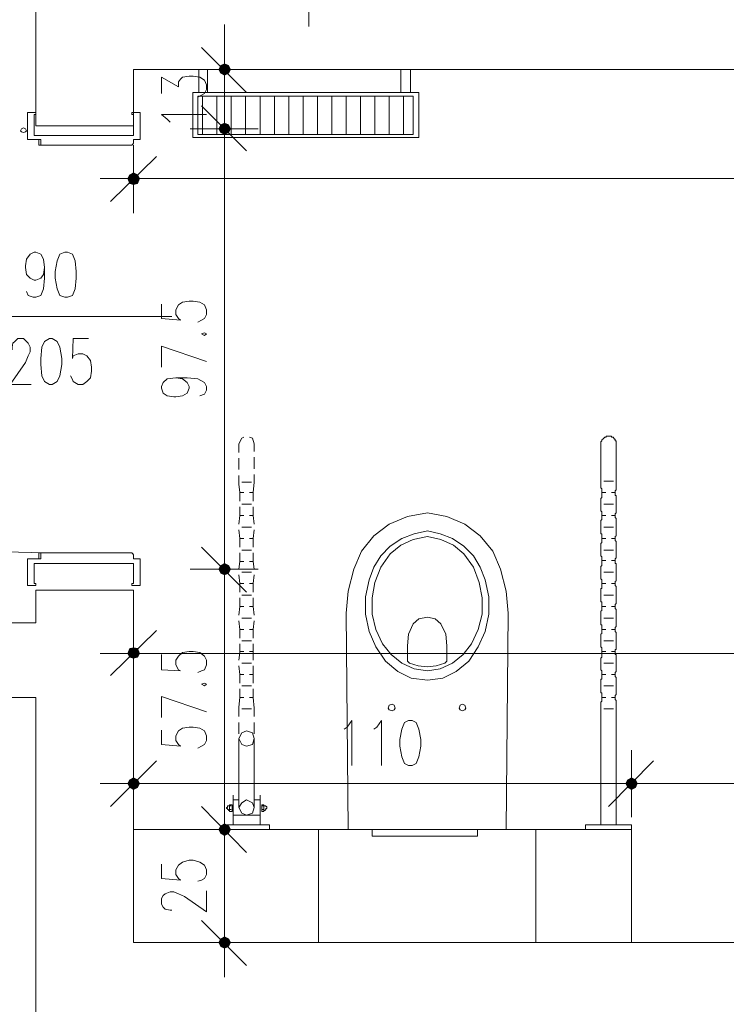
# Model space of a CAD drawing. Header units: millimetres. Extents: x -1096 to 3960, y -1899 to 666.
# Tile 60 of 75: x 3188 to 3345, y -950 to -732. Entities that reach past the tile are written whole.
import ezdxf

# ---------------------------------------------------------------- set-up
doc = ezdxf.new("R2010")
doc.units = ezdxf.units.MM
doc.layers.add('C00-00-00', color=7, linetype='Continuous')
doc.layers.add('C97-97-97', color=7, linetype='Continuous', true_color=0x979797)
doc.layers.add('CB9-B9-B9', color=7, linetype='Continuous', true_color=0xb9b9b9)

msp = doc.modelspace()

# ---------------------------------------------------------------- hatches: boundary and pattern name
at = {"layer": 'C00-00-00'}
h = msp.add_hatch(color=256, dxfattribs=at)
h.dxf.hatch_style = 2
h.paths.add_polyline_path([(3232.774, -742.149), (3232.774, -743.843), (3232.351, -742.996)])
h = msp.add_hatch(color=256, dxfattribs=at)
h.dxf.hatch_style = 2
h.paths.add_polyline_path([(3233.622, -741.725), (3232.774, -742.149), (3232.774, -743.843)])
h = msp.add_hatch(color=256, dxfattribs=at)
h.dxf.hatch_style = 2
h.paths.add_polyline_path([(3233.622, -741.725), (3233.622, -744.263), (3232.774, -743.843)])
h = msp.add_hatch(color=256, dxfattribs=at)
h.dxf.hatch_style = 2
h.paths.add_polyline_path([(3234.469, -742.149), (3233.622, -741.725), (3233.622, -744.263)])
h = msp.add_hatch(color=256, dxfattribs=at)
h.dxf.hatch_style = 2
h.paths.add_polyline_path([(3234.469, -742.149), (3234.469, -743.843), (3233.622, -744.263)])
h = msp.add_hatch(color=256, dxfattribs=at)
h.dxf.hatch_style = 2
h.paths.add_polyline_path([(3234.893, -742.996), (3234.469, -742.149), (3234.469, -743.843)])
h = msp.add_hatch(color=256, dxfattribs=at)
h.dxf.hatch_style = 2
h.paths.add_polyline_path([(3232.351, -756.118), (3232.774, -756.966), (3232.774, -755.271)])
h = msp.add_hatch(color=256, dxfattribs=at)
h.dxf.hatch_style = 2
h.paths.add_polyline_path([(3232.351, -756.118), (3232.774, -756.966), (3232.774, -755.271)])
h = msp.add_hatch(color=256, dxfattribs=at)
h.dxf.hatch_style = 2
h.paths.add_polyline_path([(3232.774, -756.966), (3233.622, -757.389), (3233.622, -754.851)])
h = msp.add_hatch(color=256, dxfattribs=at)
h.dxf.hatch_style = 2
h.paths.add_polyline_path([(3232.774, -756.966), (3232.774, -755.271), (3233.622, -754.851)])
h = msp.add_hatch(color=256, dxfattribs=at)
h.dxf.hatch_style = 2
h.paths.add_polyline_path([(3232.774, -756.966), (3233.622, -757.389), (3233.622, -754.851)])
h = msp.add_hatch(color=256, dxfattribs=at)
h.dxf.hatch_style = 2
h.paths.add_polyline_path([(3232.774, -756.966), (3232.774, -755.271), (3233.622, -754.851)])
h = msp.add_hatch(color=256, dxfattribs=at)
h.dxf.hatch_style = 2
h.paths.add_polyline_path([(3233.622, -757.389), (3233.622, -754.851), (3234.469, -755.271)])
h = msp.add_hatch(color=256, dxfattribs=at)
h.dxf.hatch_style = 2
h.paths.add_polyline_path([(3233.622, -757.389), (3233.622, -754.851), (3234.469, -755.271)])
h = msp.add_hatch(color=256, dxfattribs=at)
h.dxf.hatch_style = 2
h.paths.add_polyline_path([(3233.622, -757.389), (3234.469, -756.966), (3234.469, -755.271)])
h = msp.add_hatch(color=256, dxfattribs=at)
h.dxf.hatch_style = 2
h.paths.add_polyline_path([(3233.622, -757.389), (3234.469, -756.966), (3234.469, -755.271)])
h = msp.add_hatch(color=256, dxfattribs=at)
h.dxf.hatch_style = 2
h.paths.add_polyline_path([(3234.469, -756.966), (3234.469, -755.271), (3234.893, -756.118)])
h = msp.add_hatch(color=256, dxfattribs=at)
h.dxf.hatch_style = 2
h.paths.add_polyline_path([(3234.469, -756.966), (3234.469, -755.271), (3234.893, -756.118)])
h = msp.add_hatch(color=256, dxfattribs=at)
h.dxf.hatch_style = 2
h.paths.add_polyline_path([(3214.782, -767.126), (3212.24, -767.126), (3212.664, -766.279)])
h = msp.add_hatch(color=256, dxfattribs=at)
h.dxf.hatch_style = 2
h.paths.add_polyline_path([(3214.358, -766.279), (3212.664, -766.279), (3213.511, -765.855)])
h = msp.add_hatch(color=256, dxfattribs=at)
h.dxf.hatch_style = 2
h.paths.add_polyline_path([(3214.782, -767.126), (3214.358, -766.279), (3212.664, -766.279)])
h = msp.add_hatch(color=256, dxfattribs=at)
h.dxf.hatch_style = 2
h.paths.add_polyline_path([(3214.358, -768.187), (3214.782, -767.126), (3212.24, -767.126)])
h = msp.add_hatch(color=256, dxfattribs=at)
h.dxf.hatch_style = 2
h.paths.add_polyline_path([(3214.358, -768.187), (3212.664, -768.187), (3212.24, -767.126)])
h = msp.add_hatch(color=256, dxfattribs=at)
h.dxf.hatch_style = 2
h.paths.add_polyline_path([(3213.511, -768.397), (3214.358, -768.187), (3212.664, -768.187)])
h = msp.add_hatch(color=256, dxfattribs=at)
h.dxf.hatch_style = 2
h.paths.add_polyline_path([(3232.351, -853.492), (3232.774, -854.34), (3232.774, -852.645)])
h = msp.add_hatch(color=256, dxfattribs=at)
h.dxf.hatch_style = 2
h.paths.add_polyline_path([(3232.774, -852.645), (3232.774, -854.34), (3232.351, -853.492)])
h = msp.add_hatch(color=256, dxfattribs=at)
h.dxf.hatch_style = 2
h.paths.add_polyline_path([(3232.774, -854.34), (3233.622, -854.763), (3233.622, -852.221)])
h = msp.add_hatch(color=256, dxfattribs=at)
h.dxf.hatch_style = 2
h.paths.add_polyline_path([(3232.774, -854.34), (3232.774, -852.645), (3233.622, -852.221)])
h = msp.add_hatch(color=256, dxfattribs=at)
h.dxf.hatch_style = 2
h.paths.add_polyline_path([(3233.622, -852.221), (3232.774, -852.645), (3232.774, -854.34)])
h = msp.add_hatch(color=256, dxfattribs=at)
h.dxf.hatch_style = 2
h.paths.add_polyline_path([(3233.622, -852.221), (3233.622, -854.763), (3232.774, -854.34)])
h = msp.add_hatch(color=256, dxfattribs=at)
h.dxf.hatch_style = 2
h.paths.add_polyline_path([(3233.622, -854.763), (3233.622, -852.221), (3234.469, -852.645)])
h = msp.add_hatch(color=256, dxfattribs=at)
h.dxf.hatch_style = 2
h.paths.add_polyline_path([(3234.469, -852.645), (3233.622, -852.221), (3233.622, -854.763)])
h = msp.add_hatch(color=256, dxfattribs=at)
h.dxf.hatch_style = 2
h.paths.add_polyline_path([(3233.622, -854.763), (3234.469, -854.34), (3234.469, -852.645)])
h = msp.add_hatch(color=256, dxfattribs=at)
h.dxf.hatch_style = 2
h.paths.add_polyline_path([(3234.469, -852.645), (3234.469, -854.34), (3233.622, -854.763)])
h = msp.add_hatch(color=256, dxfattribs=at)
h.dxf.hatch_style = 2
h.paths.add_polyline_path([(3234.469, -854.34), (3234.469, -852.645), (3234.893, -853.492)])
h = msp.add_hatch(color=256, dxfattribs=at)
h.dxf.hatch_style = 2
h.paths.add_polyline_path([(3234.893, -853.492), (3234.469, -852.645), (3234.469, -854.34)])
h = msp.add_hatch(color=256, dxfattribs=at)
h.dxf.hatch_style = 2
h.paths.add_polyline_path([(3214.358, -871.061), (3212.664, -871.061), (3213.511, -870.851)])
h = msp.add_hatch(color=256, dxfattribs=at)
h.dxf.hatch_style = 2
h.paths.add_polyline_path([(3214.782, -872.118), (3212.24, -872.118), (3212.664, -871.061)])
h = msp.add_hatch(color=256, dxfattribs=at)
h.dxf.hatch_style = 2
h.paths.add_polyline_path([(3214.358, -872.966), (3214.782, -872.118), (3212.24, -872.118)])
h = msp.add_hatch(color=256, dxfattribs=at)
h.dxf.hatch_style = 2
h.paths.add_polyline_path([(3214.358, -872.966), (3212.664, -872.966), (3212.24, -872.118)])
h = msp.add_hatch(color=256, dxfattribs=at)
h.dxf.hatch_style = 2
h.paths.add_polyline_path([(3214.782, -872.118), (3214.358, -871.061), (3212.664, -871.061)])
h = msp.add_hatch(color=256, dxfattribs=at)
h.dxf.hatch_style = 2
h.paths.add_polyline_path([(3213.511, -873.179), (3214.358, -872.966), (3212.664, -872.966)])
h = msp.add_hatch(color=256, dxfattribs=at)
h.dxf.hatch_style = 2
h.paths.add_polyline_path([(3214.782, -900.908), (3212.24, -900.908), (3212.664, -900.061)])
h = msp.add_hatch(color=256, dxfattribs=at)
h.dxf.hatch_style = 2
h.paths.add_polyline_path([(3214.358, -901.756), (3214.782, -900.908), (3212.24, -900.908)])
h = msp.add_hatch(color=256, dxfattribs=at)
h.dxf.hatch_style = 2
h.paths.add_polyline_path([(3214.358, -901.756), (3212.664, -901.756), (3212.24, -900.908)])
h = msp.add_hatch(color=256, dxfattribs=at)
h.dxf.hatch_style = 2
h.paths.add_polyline_path([(3214.358, -900.061), (3212.664, -900.061), (3213.511, -899.637)])
h = msp.add_hatch(color=256, dxfattribs=at)
h.dxf.hatch_style = 2
h.paths.add_polyline_path([(3214.782, -900.908), (3214.358, -900.061), (3212.664, -900.061)])
h = msp.add_hatch(color=256, dxfattribs=at)
h.dxf.hatch_style = 2
h.paths.add_polyline_path([(3324.855, -900.908), (3322.316, -900.908), (3322.74, -900.061)])
h = msp.add_hatch(color=256, dxfattribs=at)
h.dxf.hatch_style = 2
h.paths.add_polyline_path([(3322.74, -900.061), (3322.316, -900.908), (3324.855, -900.908)])
h = msp.add_hatch(color=256, dxfattribs=at)
h.dxf.hatch_style = 2
h.paths.add_polyline_path([(3324.431, -901.756), (3324.855, -900.908), (3322.316, -900.908)])
h = msp.add_hatch(color=256, dxfattribs=at)
h.dxf.hatch_style = 2
h.paths.add_polyline_path([(3324.431, -901.756), (3322.74, -901.756), (3322.316, -900.908)])
h = msp.add_hatch(color=256, dxfattribs=at)
h.dxf.hatch_style = 2
h.paths.add_polyline_path([(3322.316, -900.908), (3322.74, -901.756), (3324.431, -901.756)])
h = msp.add_hatch(color=256, dxfattribs=at)
h.dxf.hatch_style = 2
h.paths.add_polyline_path([(3322.316, -900.908), (3324.855, -900.908), (3324.431, -901.756)])
h = msp.add_hatch(color=256, dxfattribs=at)
h.dxf.hatch_style = 2
h.paths.add_polyline_path([(3324.431, -900.061), (3322.74, -900.061), (3323.584, -899.637)])
h = msp.add_hatch(color=256, dxfattribs=at)
h.dxf.hatch_style = 2
h.paths.add_polyline_path([(3323.584, -899.637), (3322.74, -900.061), (3324.431, -900.061)])
h = msp.add_hatch(color=256, dxfattribs=at)
h.dxf.hatch_style = 2
h.paths.add_polyline_path([(3324.855, -900.908), (3324.431, -900.061), (3322.74, -900.061)])
h = msp.add_hatch(color=256, dxfattribs=at)
h.dxf.hatch_style = 2
h.paths.add_polyline_path([(3322.74, -900.061), (3324.431, -900.061), (3324.855, -900.908)])
h = msp.add_hatch(color=256, dxfattribs=at)
h.dxf.hatch_style = 2
h.paths.add_polyline_path([(3213.511, -902.179), (3214.358, -901.756), (3212.664, -901.756)])
h = msp.add_hatch(color=256, dxfattribs=at)
h.dxf.hatch_style = 2
h.paths.add_polyline_path([(3323.584, -902.179), (3324.431, -901.756), (3322.74, -901.756)])
h = msp.add_hatch(color=256, dxfattribs=at)
h.dxf.hatch_style = 2
h.paths.add_polyline_path([(3322.74, -901.756), (3324.431, -901.756), (3323.584, -902.179)])
h = msp.add_hatch(color=256, dxfattribs=at)
h.dxf.hatch_style = 2
h.paths.add_polyline_path([(3232.774, -911.916), (3233.622, -912.34), (3233.622, -909.798)])
h = msp.add_hatch(color=256, dxfattribs=at)
h.dxf.hatch_style = 2
h.paths.add_polyline_path([(3232.774, -911.916), (3232.774, -910.221), (3233.622, -909.798)])
h = msp.add_hatch(color=256, dxfattribs=at)
h.dxf.hatch_style = 2
h.paths.add_polyline_path([(3233.622, -909.798), (3232.774, -910.221), (3232.774, -911.916)])
h = msp.add_hatch(color=256, dxfattribs=at)
h.dxf.hatch_style = 2
h.paths.add_polyline_path([(3233.622, -909.798), (3233.622, -912.34), (3232.774, -911.916)])
h = msp.add_hatch(color=256, dxfattribs=at)
h.dxf.hatch_style = 2
h.paths.add_polyline_path([(3233.622, -912.34), (3233.622, -909.798), (3234.469, -910.221)])
h = msp.add_hatch(color=256, dxfattribs=at)
h.dxf.hatch_style = 2
h.paths.add_polyline_path([(3234.469, -910.221), (3233.622, -909.798), (3233.622, -912.34)])
h = msp.add_hatch(color=256, dxfattribs=at)
h.dxf.hatch_style = 2
h.paths.add_polyline_path([(3232.351, -911.069), (3232.774, -911.916), (3232.774, -910.221)])
h = msp.add_hatch(color=256, dxfattribs=at)
h.dxf.hatch_style = 2
h.paths.add_polyline_path([(3232.774, -910.221), (3232.774, -911.916), (3232.351, -911.069)])
h = msp.add_hatch(color=256, dxfattribs=at)
h.dxf.hatch_style = 2
h.paths.add_polyline_path([(3233.622, -912.34), (3234.469, -911.916), (3234.469, -910.221)])
h = msp.add_hatch(color=256, dxfattribs=at)
h.dxf.hatch_style = 2
h.paths.add_polyline_path([(3234.469, -910.221), (3234.469, -911.916), (3233.622, -912.34)])
h = msp.add_hatch(color=256, dxfattribs=at)
h.dxf.hatch_style = 2
h.paths.add_polyline_path([(3234.469, -911.916), (3234.469, -910.221), (3234.893, -911.069)])
h = msp.add_hatch(color=256, dxfattribs=at)
h.dxf.hatch_style = 2
h.paths.add_polyline_path([(3234.893, -911.069), (3234.469, -910.221), (3234.469, -911.916)])
h = msp.add_hatch(color=256, dxfattribs=at)
h.dxf.hatch_style = 2
h.paths.add_polyline_path([(3232.774, -935.198), (3232.774, -936.893), (3232.351, -936.046)])
h = msp.add_hatch(color=256, dxfattribs=at)
h.dxf.hatch_style = 2
h.paths.add_polyline_path([(3233.622, -934.779), (3232.774, -935.198), (3232.774, -936.893)])
h = msp.add_hatch(color=256, dxfattribs=at)
h.dxf.hatch_style = 2
h.paths.add_polyline_path([(3233.622, -934.779), (3233.622, -937.317), (3232.774, -936.893)])
h = msp.add_hatch(color=256, dxfattribs=at)
h.dxf.hatch_style = 2
h.paths.add_polyline_path([(3234.469, -935.198), (3233.622, -934.779), (3233.622, -937.317)])
h = msp.add_hatch(color=256, dxfattribs=at)
h.dxf.hatch_style = 2
h.paths.add_polyline_path([(3234.469, -935.198), (3234.469, -936.893), (3233.622, -937.317)])
h = msp.add_hatch(color=256, dxfattribs=at)
h.dxf.hatch_style = 2
h.paths.add_polyline_path([(3234.893, -936.046), (3234.469, -935.198), (3234.469, -936.893)])

# ---------------------------------------------------------------- linework, layer by layer
at = {"layer": 'C00-00-00', "lineweight": 0}
for points in [[(3550.504, -478.607), (3550.504, -911.706), (3505.629, -911.706), (3505.629, -829.149), (3525.526, -829.149), (3525.526, -742.996), (3213.511, -742.996), (3213.511, -755.485), (3191.92, -755.485), (3191.92, -614.718), (3213.511, -614.718), (3213.511, -725.851), (3525.526, -725.851), (3525.526, -511.84), (3031.889, -511.84), (3031.889, 28.363)], [(3252.248, -718.443), (3252.248, -733.469)], [(3233.622, -738.126), (3233.622, -733.046)], [(3233.622, -735.588), (3233.622, -750.614)], [(3238.488, -748.076), (3228.542, -738.126)], [(3219.649, -748.29), (3219.649, -744.687), (3223.462, -746.805), (3223.462, -745.748), (3223.885, -745.111), (3224.309, -744.687), (3225.79, -744.477), (3226.637, -744.477), (3228.118, -744.687), (3229.175, -745.324), (3229.599, -746.382), (3229.599, -747.439), (3229.175, -748.29), (3228.542, -748.71), (3227.694, -749.134)], [(3226, -742.996), (3241.03, -742.996)], [(3227.904, -748.076), (3227.904, -742.996), (3229.813, -742.996), (3229.813, -748.076)], [(3233.622, -756.118), (3233.622, -742.996)], [(3272.572, -748.076), (3272.572, -742.996), (3274.687, -742.996), (3274.687, -748.076)], [(3228.752, -757.389), (3228.752, -748.924)], [(3231.927, -757.389), (3231.927, -748.924)], [(3233.622, -763.527), (3233.622, -748.5)], [(3233.622, -763.527), (3233.622, -748.5)], [(3235.103, -757.389), (3235.103, -748.924)], [(3238.278, -757.389), (3238.278, -748.924)], [(3241.454, -757.389), (3241.454, -748.924)], [(3244.629, -757.389), (3244.629, -748.924)], [(3247.805, -757.389), (3247.805, -748.924)], [(3250.981, -757.389), (3250.981, -748.924)], [(3254.156, -757.389), (3254.156, -748.924)], [(3257.328, -757.389), (3257.328, -748.924)], [(3260.504, -757.389), (3260.504, -748.924)], [(3263.679, -757.389), (3263.679, -748.924)], [(3266.855, -757.389), (3266.855, -748.924)], [(3270.03, -757.389), (3270.03, -748.924)], [(3273.206, -757.389), (3273.206, -748.924)], [(3228.542, -751.038), (3238.488, -760.988)], [(3228.542, -751.038), (3238.488, -760.988)], [(3190.015, -758.237), (3190.015, -752.519), (3191.92, -752.519), (3191.92, -752.943)], [(3190.015, -758.237), (3190.015, -752.733)], [(3191.92, -752.943), (3191.496, -752.943)], [(3191.496, -752.943), (3191.496, -757.599)], [(3213.511, -752.943), (3213.087, -752.943), (3213.087, -752.519), (3214.992, -752.519), (3214.992, -752.733)], [(3214.992, -758.237), (3214.992, -752.733)], [(3214.992, -758.237), (3214.992, -752.733)], [(3221.557, -754.637), (3220.92, -754.004), (3219.649, -752.943), (3229.599, -752.943)], [(3191.496, -757.599), (3213.511, -757.599)], [(3241.03, -756.118), (3226, -756.118)], [(3241.03, -756.118), (3226, -756.118)], [(3190.225, -758.447), (3190.015, -758.447), (3190.015, -758.237)], [(3190.225, -758.447), (3190.015, -758.447), (3190.015, -758.237)], [(3213.511, -758.447), (3213.511, -759.294), (3213.301, -759.508), (3213.087, -759.718), (3192.977, -759.718), (3192.977, -758.447), (3190.225, -758.447)], [(3192.553, -758.447), (3192.553, -759.718), (3192.977, -759.718)], [(3192.553, -758.87), (3192.553, -758.66)], [(3192.977, -759.718), (3192.977, -758.447)], [(3214.992, -758.237), (3214.992, -758.447), (3213.511, -758.447), (3214.782, -758.447)], [(3214.358, -758.447), (3213.511, -758.447)], [(3213.511, -759.718), (3213.511, -774.748)], [(3214.992, -758.237), (3214.992, -758.447), (3214.782, -758.447)], [(3233.622, -848.622), (3233.622, -760.988)], [(3233.622, -760.988), (3233.622, -766.069)], [(3208.431, -772.206), (3218.591, -762.259)], [(3220.92, -767.126), (3206.103, -767.126)], [(3218.591, -767.126), (3520.446, -767.126)], [(3193.828, -786.813), (3193.614, -788.294), (3192.977, -789.141), (3191.92, -789.565), (3191.496, -789.565), (3190.652, -789.141), (3189.801, -788.294), (3189.591, -786.813), (3189.591, -786.389), (3189.801, -784.908), (3190.652, -783.851), (3191.496, -783.427), (3191.92, -783.427), (3192.977, -783.851), (3193.614, -784.908), (3193.828, -786.813), (3193.828, -789.141), (3193.614, -791.469), (3192.977, -792.95), (3191.92, -793.374), (3191.286, -793.374), (3190.225, -792.95), (3189.801, -792.107)], [(3219.649, -794.859), (3219.649, -798.03), (3223.885, -798.454), (3223.462, -798.03), (3222.824, -797.187), (3222.824, -796.126), (3223.462, -795.069), (3224.309, -794.435), (3225.79, -794.221), (3226.637, -794.221), (3228.118, -794.435), (3229.175, -795.069), (3229.599, -796.126), (3229.599, -797.187), (3229.175, -798.03), (3228.542, -798.454), (3227.694, -798.878)], [(3168.423, -797.611), (3221.981, -797.611)], [(3186.629, -805.019), (3186.629, -804.382), (3186.839, -803.534), (3187.263, -803.114), (3187.9, -802.477), (3189.168, -802.477), (3189.801, -803.114), (3190.225, -803.534), (3190.652, -804.382), (3190.652, -805.443), (3190.225, -806.286), (3189.591, -807.771), (3186.206, -812.637), (3190.862, -812.637)], [(3203.561, -802.477), (3200.175, -802.477), (3199.965, -806.924), (3200.175, -806.286), (3201.233, -805.866), (3202.294, -805.866), (3203.141, -806.286), (3203.984, -807.347), (3204.198, -808.828), (3204.198, -809.675), (3203.984, -811.156), (3203.141, -812.004), (3202.294, -812.637), (3201.233, -812.637), (3200.175, -812.004), (3199.965, -811.58), (3199.542, -810.733)], [(3229.599, -807.557), (3219.649, -804.172), (3219.649, -808.828)], [(3222.824, -811.156), (3224.309, -811.37), (3225.366, -812.214), (3225.79, -813.061), (3225.79, -813.485), (3225.366, -814.542), (3224.309, -815.179), (3222.824, -815.389), (3222.4, -815.389), (3220.92, -815.179), (3220.072, -814.542), (3219.649, -813.485), (3219.649, -813.061), (3220.072, -812.214), (3220.92, -811.37), (3222.824, -811.156), (3225.366, -811.156), (3227.694, -811.37), (3229.175, -812.214), (3229.599, -813.061), (3229.599, -813.908), (3229.175, -814.756), (3228.118, -815.179)], [(3316.813, -834.229), (3316.813, -825.34), (3317.023, -825.126), (3317.023, -824.916), (3317.236, -824.706), (3317.446, -824.492), (3317.656, -824.282), (3317.87, -824.282), (3318.08, -824.069), (3319.141, -824.069), (3319.141, -824.282), (3319.565, -824.282), (3319.565, -824.492), (3319.774, -824.492), (3319.774, -824.706), (3319.988, -824.706), (3319.988, -825.126), (3320.198, -825.126), (3320.198, -834.229)], [(3316.813, -844.389), (3316.813, -842.695), (3317.023, -842.485), (3317.023, -840.79), (3316.813, -840.58), (3316.813, -837.828), (3317.023, -837.614), (3317.023, -835.71), (3316.813, -835.5), (3316.813, -834.229)], [(3317.446, -834.019), (3319.565, -834.019)], [(3320.198, -844.389), (3320.198, -842.271), (3319.988, -842.061), (3319.988, -841.214), (3320.198, -841.004), (3320.198, -837.191), (3319.988, -837.191), (3319.988, -836.134), (3320.198, -835.924), (3320.198, -834.229)], [(3317.023, -836.557), (3317.87, -836.557)], [(3319.141, -836.557), (3319.988, -836.557)], [(3317.446, -839.099), (3319.565, -839.099)], [(3295.855, -911.069), (3296.278, -863.229), (3295.855, -858.359), (3294.587, -853.492), (3292.893, -849.469), (3290.141, -846.084), (3286.752, -843.542), (3282.729, -841.851), (3278.5, -841.004), (3274.053, -841.851), (3270.03, -843.542), (3266.645, -846.084), (3263.893, -849.469), (3262.198, -853.492), (3260.927, -858.359), (3260.504, -863.229), (3260.927, -911.069)], [(3317.023, -841.637), (3317.87, -841.637)], [(3319.141, -841.637), (3319.988, -841.637)], [(3316.813, -884.397), (3316.813, -882.916), (3317.023, -882.702), (3317.023, -880.798), (3316.813, -880.798), (3316.813, -877.836), (3317.023, -877.836), (3317.023, -875.931), (3316.813, -875.718), (3316.813, -873.179), (3317.023, -872.966), (3317.023, -870.851), (3316.813, -870.637), (3316.813, -867.885), (3317.023, -867.675), (3317.023, -865.771), (3316.813, -865.771), (3316.813, -862.805), (3317.023, -862.595), (3317.023, -860.691), (3316.813, -860.691), (3316.813, -857.725), (3317.023, -857.725), (3317.023, -855.821), (3316.813, -855.611), (3316.813, -852.859), (3317.023, -852.645), (3317.023, -850.74), (3316.813, -850.527), (3316.813, -847.775), (3317.023, -847.565), (3317.023, -845.66), (3316.813, -845.66), (3316.813, -844.389)], [(3317.446, -844.179), (3319.565, -844.179)], [(3320.198, -884.397), (3320.198, -882.492), (3319.988, -882.282), (3319.988, -881.435), (3320.198, -881.221), (3320.198, -877.412), (3319.988, -877.198), (3319.988, -876.355), (3320.198, -876.141), (3320.198, -872.332), (3319.988, -872.332), (3319.988, -871.275), (3320.198, -871.275), (3320.198, -867.462), (3319.988, -867.252), (3319.988, -866.405), (3320.198, -866.195), (3320.198, -862.382), (3319.988, -862.172), (3319.988, -861.324), (3320.198, -861.111), (3320.198, -857.301), (3319.988, -857.092), (3319.988, -856.244), (3320.198, -856.031), (3320.198, -852.221), (3319.988, -852.221), (3319.988, -851.164), (3320.198, -850.95), (3320.198, -847.355), (3319.988, -847.141), (3319.988, -846.294), (3320.198, -846.084), (3320.198, -844.389)], [(3233.622, -861.111), (3233.622, -846.084)], [(3233.622, -846.084), (3233.622, -861.111)], [(3278.5, -845.023), (3275.534, -845.66), (3272.782, -846.718), (3270.244, -848.412), (3268.126, -850.527), (3266.645, -853.069), (3265.584, -855.821)], [(3278.5, -846.294), (3275.324, -846.931), (3272.572, -848.198), (3270.244, -850.107)], [(3278.5, -878.046), (3281.885, -877.622), (3284.847, -876.141), (3287.599, -873.813), (3289.717, -870.637), (3291.198, -867.252), (3292.045, -863.443), (3292.045, -859.63), (3291.198, -855.821), (3290.141, -853.069), (3288.656, -850.527), (3286.542, -848.412), (3284, -846.718), (3281.252, -845.66), (3278.5, -845.023)], [(3278.5, -875.931), (3281.252, -875.508), (3284, -874.237), (3286.332, -872.332), (3288.233, -870.004), (3289.717, -866.828), (3290.561, -863.443), (3290.561, -859.843), (3289.927, -856.454), (3288.656, -853.069), (3286.542, -850.107), (3284.213, -848.198), (3281.462, -846.931), (3278.5, -846.294)], [(3317.023, -846.718), (3317.87, -846.718)], [(3319.141, -846.718), (3319.988, -846.718)], [(3228.542, -848.622), (3238.488, -858.572)], [(3238.488, -858.572), (3228.542, -848.622)], [(3190.015, -851.374), (3190.015, -851.164), (3190.225, -851.164)], [(3190.015, -851.374), (3190.015, -851.164), (3192.977, -851.164), (3190.225, -851.164)], [(3192.553, -851.164), (3192.553, -849.893), (3192.977, -849.893)], [(3192.553, -850.74), (3192.553, -850.527)], [(3192.977, -849.893), (3192.977, -851.164), (3192.977, -849.893), (3213.087, -849.893)], [(3213.087, -849.893), (3213.301, -850.107), (3213.511, -850.317)], [(3213.511, -851.164), (3213.511, -850.317)], [(3214.358, -851.164), (3213.511, -851.164)], [(3214.782, -851.164), (3214.992, -851.164), (3214.992, -851.374)], [(3214.782, -851.164), (3214.992, -851.164), (3214.992, -851.374)], [(3270.244, -850.107), (3268.126, -853.069), (3266.855, -856.454), (3266.221, -859.843), (3266.221, -863.443), (3267.068, -866.828), (3268.549, -870.004)], [(3317.446, -849.259), (3319.565, -849.259)], [(3190.015, -851.374), (3190.015, -856.878)], [(3191.92, -856.668), (3191.92, -857.092), (3190.015, -857.092), (3190.015, -851.374)], [(3191.496, -856.668), (3191.496, -852.221)], [(3191.496, -852.221), (3213.511, -852.221)], [(3214.992, -851.374), (3214.992, -856.878)], [(3214.992, -851.374), (3214.992, -856.878)], [(3317.023, -851.588), (3317.87, -851.588)], [(3319.141, -851.588), (3319.988, -851.588)], [(3241.03, -853.492), (3226, -853.492)], [(3226, -853.492), (3241.03, -853.492)], [(3317.446, -854.126), (3319.565, -854.126)], [(3191.92, -856.668), (3191.496, -856.668)], [(3214.992, -856.878), (3214.992, -857.092), (3213.087, -857.092), (3213.087, -856.668), (3213.511, -856.668)], [(3265.584, -855.821), (3264.74, -859.63), (3264.74, -863.443), (3265.584, -867.252), (3267.068, -870.637), (3269.183, -873.813)], [(3317.023, -856.668), (3317.87, -856.668)], [(3319.141, -856.668), (3319.988, -856.668)], [(3233.622, -905.988), (3233.622, -858.572)], [(3317.446, -859.206), (3319.565, -859.206)], [(3317.023, -861.748), (3317.87, -861.748)], [(3319.141, -861.748), (3319.988, -861.748)], [(3278.5, -864.076), (3276.591, -864.5), (3275.324, -865.557)], [(3278.5, -875.084), (3280.4, -874.87), (3282.309, -874.237), (3282.729, -873.813), (3282.729, -870.427), (3282.519, -867.885), (3281.462, -865.557), (3280.191, -864.5), (3278.5, -864.076)], [(3317.446, -864.286), (3319.565, -864.286)], [(3213.511, -864.5), (3213.511, -879.53)], [(3275.324, -865.557), (3274.263, -867.885), (3274.053, -870.427)], [(3208.431, -876.988), (3218.591, -867.038)], [(3317.023, -866.828), (3317.87, -866.828)], [(3319.141, -866.828), (3319.988, -866.828)], [(3268.549, -870.004), (3270.454, -872.332), (3272.782, -874.237), (3275.534, -875.508), (3278.5, -875.931)], [(3274.053, -873.179), (3274.053, -870.427)], [(3317.446, -869.366), (3319.565, -869.366)], [(3220.92, -872.118), (3206.103, -872.118)], [(3218.591, -872.118), (3500.549, -872.118)], [(3219.649, -872.332), (3219.649, -875.718), (3223.885, -875.931), (3223.462, -875.718), (3222.824, -874.66), (3222.824, -873.603), (3223.462, -872.756), (3224.309, -871.908), (3225.79, -871.698), (3226.637, -871.698), (3228.118, -871.908), (3229.175, -872.756), (3229.599, -873.603), (3229.599, -874.66), (3229.175, -875.718), (3228.542, -875.931), (3227.694, -876.355)], [(3317.023, -871.698), (3317.87, -871.698)], [(3319.141, -871.698), (3319.988, -871.698)], [(3269.183, -873.813), (3271.935, -876.141), (3274.9, -877.622), (3278.5, -878.046)], [(3274.053, -873.179), (3274.053, -873.813), (3274.473, -874.237)], [(3274.473, -874.237), (3276.381, -874.87), (3278.5, -875.084)], [(3317.446, -874.237), (3319.565, -874.237)], [(3317.023, -876.779), (3317.87, -876.779)], [(3319.141, -876.779), (3319.988, -876.779)], [(3317.446, -879.317), (3319.565, -879.317)], [(3229.599, -885.034), (3219.649, -881.645), (3219.649, -886.301)], [(3317.023, -881.859), (3317.87, -881.859)], [(3319.141, -881.859), (3319.988, -881.859)], [(3316.813, -910.011), (3316.813, -883.973)], [(3317.446, -884.397), (3319.565, -884.397)], [(3320.198, -910.011), (3320.198, -884.187)], [(3260.08, -888.843), (3260.717, -888.42), (3261.774, -886.939), (3261.774, -896.885)], [(3266.645, -888.843), (3267.278, -888.42), (3268.336, -886.939), (3268.336, -896.885)], [(3219.649, -889.053), (3219.649, -892.229), (3223.885, -892.653), (3223.462, -892.229), (3222.824, -891.382), (3222.824, -890.324), (3223.462, -889.267), (3224.309, -888.63), (3225.79, -888.42), (3226.637, -888.42), (3228.118, -888.63), (3229.175, -889.267), (3229.599, -890.324), (3229.599, -891.382), (3229.175, -892.229), (3228.542, -892.653), (3227.694, -893.076)], [(3236.797, -906.202), (3236.797, -890.958)], [(3240.183, -906.202), (3240.183, -890.958)], [(3213.511, -893.5), (3213.511, -908.317)], [(3323.584, -893.5), (3323.584, -908.317)], [(3323.584, -908.317), (3323.584, -893.5)], [(3208.431, -905.988), (3218.591, -895.828)], [(3318.504, -905.988), (3328.454, -895.828)], [(3328.454, -895.828), (3318.504, -905.988)], [(3220.92, -900.908), (3206.103, -900.908)], [(3318.504, -900.908), (3218.591, -900.908)], [(3330.992, -900.908), (3315.965, -900.908)], [(3315.965, -900.908), (3330.992, -900.908)], [(3500.549, -900.908), (3328.454, -900.908)], [(3235.526, -910.011), (3235.526, -903.45)], [(3241.454, -910.011), (3241.454, -903.45)], [(3233.622, -918.691), (3233.622, -903.66)], [(3233.622, -903.66), (3233.622, -918.691)], [(3236.797, -904.508), (3235.526, -904.508)], [(3241.454, -904.508), (3240.183, -904.508)], [(3228.542, -905.988), (3238.488, -916.149)], [(3238.488, -916.149), (3228.542, -905.988)], [(3234.679, -906.836), (3234.469, -906.836), (3234.469, -906.626), (3234.255, -906.626), (3234.255, -906.412), (3234.045, -906.412), (3234.045, -906.202), (3234.255, -906.202), (3234.255, -905.779), (3234.679, -905.779)], [(3234.679, -905.779), (3235.103, -905.779)], [(3234.679, -906.626), (3235.103, -906.626)], [(3242.301, -905.779), (3241.878, -905.779)], [(3242.301, -906.626), (3241.878, -906.626)], [(3242.301, -906.836), (3242.511, -906.836), (3242.725, -906.626), (3242.725, -906.412), (3242.935, -906.412), (3242.935, -905.988), (3242.725, -905.988), (3242.725, -905.779), (3242.301, -905.779)], [(3241.454, -907.893), (3235.526, -907.893)], [(3323.584, -936.046), (3323.584, -911.069), (3213.511, -911.069)], [(3241.03, -911.069), (3226, -911.069)], [(3226, -911.069), (3241.03, -911.069)], [(3260.927, -911.069), (3295.855, -911.069)], [(3233.622, -931.179), (3233.622, -916.149)], [(3219.649, -918.691), (3219.649, -921.863), (3223.885, -922.286), (3223.462, -921.863), (3222.824, -921.019), (3222.824, -919.962), (3223.462, -918.901), (3224.309, -918.267), (3225.79, -917.843), (3226.637, -917.843), (3228.118, -918.267), (3229.175, -918.901), (3229.599, -919.962), (3229.599, -921.019), (3229.175, -921.863), (3228.542, -922.286), (3227.694, -922.5)], [(3221.981, -928.851), (3221.557, -928.851), (3220.496, -928.637), (3220.072, -928.214), (3219.649, -927.58), (3219.649, -926.309), (3220.072, -925.675), (3220.496, -925.252), (3221.557, -924.828), (3222.4, -924.828), (3223.462, -925.252), (3224.732, -925.885), (3229.599, -929.275), (3229.599, -924.614)], [(3233.622, -928.637), (3233.622, -943.668)], [(3238.488, -941.126), (3228.542, -931.179)], [(3226, -936.046), (3241.03, -936.046)]]:
    msp.add_lwpolyline(points, dxfattribs=at)
for points in [[(3233.622, -744.263), (3234.469, -743.843), (3234.893, -742.996), (3234.469, -742.149), (3233.622, -741.725), (3232.774, -742.149), (3232.351, -742.996), (3232.774, -743.843)], [(3276.591, -758.023), (3276.591, -748.074), (3226.635, -748.074), (3226.635, -758.023)], [(3275.324, -757.389), (3275.324, -748.921), (3227.696, -748.921), (3227.696, -757.389)], [(3213.511, -752.943), (3213.511, -757.599)], [(3233.622, -754.851), (3232.774, -755.271), (3232.351, -756.118), (3232.774, -756.966), (3233.622, -757.389), (3234.469, -756.966), (3234.893, -756.118), (3234.469, -755.271)], [(3233.622, -754.851), (3232.774, -755.271), (3232.351, -756.118), (3232.774, -756.966), (3233.622, -757.389), (3234.469, -756.966), (3234.893, -756.118), (3234.469, -755.271)], [(3189.168, -756.966), (3188.744, -756.756), (3188.534, -756.542), (3188.744, -756.118), (3189.168, -755.908), (3189.591, -756.118), (3189.801, -756.542), (3189.591, -756.756)], [(3212.24, -767.126), (3212.664, -768.187), (3213.511, -768.397), (3214.358, -768.187), (3214.782, -767.126), (3214.358, -766.279), (3213.511, -765.855), (3212.664, -766.279)], [(3198.271, -783.427), (3197.213, -783.851), (3196.58, -785.332), (3196.156, -787.66), (3196.156, -789.141), (3196.58, -791.469), (3197.213, -792.95), (3198.271, -793.374), (3198.908, -793.374), (3199.965, -792.95), (3200.599, -791.469), (3200.809, -789.141), (3200.809, -787.66), (3200.599, -785.332), (3199.965, -783.851), (3198.908, -783.427)], [(3194.885, -802.477), (3193.828, -803.114), (3193.191, -804.382), (3192.977, -806.924), (3192.977, -808.195), (3193.191, -810.733), (3193.828, -812.004), (3194.885, -812.637), (3195.519, -812.637), (3196.58, -812.004), (3197.213, -810.733), (3197.637, -808.195), (3197.637, -806.924), (3197.213, -804.382), (3196.58, -803.114), (3195.519, -802.477)], [(3228.542, -801.42), (3229.175, -801.843), (3229.599, -801.42), (3229.175, -801.206)], [(3213.511, -851.164), (3214.782, -851.164)], [(3213.511, -856.668), (3213.511, -852.221)], [(3233.622, -852.221), (3232.774, -852.645), (3232.351, -853.492), (3232.774, -854.34), (3233.622, -854.763), (3234.469, -854.34), (3234.893, -853.492), (3234.469, -852.645)], [(3233.622, -854.763), (3234.469, -854.34), (3234.893, -853.492), (3234.469, -852.645), (3233.622, -852.221), (3232.774, -852.645), (3232.351, -853.492), (3232.774, -854.34)], [(3505.629, -963.355), (3208.431, -963.355), (3208.431, -987.908), (3191.92, -987.908), (3191.92, -881.859), (3159.958, -881.859), (3159.958, -865.347), (3191.92, -865.347), (3191.92, -858.149), (3213.511, -858.149), (3213.511, -936.046), (3505.629, -936.046)], [(3212.24, -872.118), (3212.664, -872.966), (3213.511, -873.179), (3214.358, -872.966), (3214.782, -872.118), (3214.358, -871.061), (3213.511, -870.851), (3212.664, -871.061)], [(3228.542, -878.893), (3229.175, -879.317), (3229.599, -878.893), (3229.175, -878.683)], [(3270.664, -883.34), (3270.03, -883.55), (3269.82, -884.187), (3270.03, -884.611), (3270.664, -884.821), (3271.087, -884.611), (3271.301, -884.187), (3271.087, -883.55)], [(3286.118, -883.34), (3285.694, -883.55), (3285.481, -884.187), (3285.694, -884.611), (3286.118, -884.821), (3286.752, -884.611), (3286.965, -884.187), (3286.752, -883.55)], [(3274.263, -886.939), (3273.416, -887.362), (3272.782, -888.843), (3272.358, -891.172), (3272.358, -892.653), (3272.782, -894.981), (3273.416, -896.462), (3274.263, -896.885), (3275.11, -896.885), (3275.958, -896.462), (3276.591, -894.981), (3277.015, -892.653), (3277.015, -891.172), (3276.591, -888.843), (3275.958, -887.362), (3275.11, -886.939)], [(3238.488, -889.267), (3237.431, -889.691), (3236.797, -890.958), (3237.431, -892.229), (3238.488, -892.653), (3239.759, -892.229), (3240.183, -890.958), (3239.759, -889.691)], [(3212.24, -900.908), (3212.664, -901.756), (3213.511, -902.179), (3214.358, -901.756), (3214.782, -900.908), (3214.358, -900.061), (3213.511, -899.637), (3212.664, -900.061)], [(3322.316, -900.908), (3322.74, -901.756), (3323.584, -902.179), (3324.431, -901.756), (3324.855, -900.908), (3324.431, -900.061), (3323.584, -899.637), (3322.74, -900.061)], [(3324.855, -900.908), (3324.431, -900.061), (3323.584, -899.637), (3322.74, -900.061), (3322.316, -900.908), (3322.74, -901.756), (3323.584, -902.179), (3324.431, -901.756)], [(3235.316, -907.046), (3235.316, -905.564), (3234.681, -905.564), (3234.681, -907.046)], [(3238.488, -904.508), (3237.431, -905.141), (3236.797, -906.202), (3237.431, -907.469), (3238.488, -907.893), (3239.759, -907.469), (3240.183, -906.202), (3239.759, -905.141)], [(3242.301, -907.046), (3242.301, -905.564), (3241.878, -905.564), (3241.878, -907.046)], [(3233.622, -909.798), (3232.774, -910.221), (3232.351, -911.069), (3232.774, -911.916), (3233.622, -912.34), (3234.469, -911.916), (3234.893, -911.069), (3234.469, -910.221)], [(3233.622, -912.34), (3234.469, -911.916), (3234.893, -911.069), (3234.469, -910.221), (3233.622, -909.798), (3232.774, -910.221), (3232.351, -911.069), (3232.774, -911.916)], [(3243.572, -911.069), (3243.572, -910.01), (3233.411, -910.01), (3233.411, -911.069)], [(3323.584, -911.069), (3323.584, -910.01), (3313.423, -910.01), (3313.423, -911.069)], [(3302.416, -936.046), (3302.416, -911.068), (3254.365, -911.068), (3254.365, -936.046)], [(3289.504, -912.55), (3289.504, -911.067), (3266.218, -911.067), (3266.218, -912.55)], [(3233.622, -937.317), (3234.469, -936.893), (3234.893, -936.046), (3234.469, -935.198), (3233.622, -934.779), (3232.774, -935.198), (3232.351, -936.046), (3232.774, -936.893)]]:
    msp.add_lwpolyline(points, close=True, dxfattribs=at)
at = {"layer": 'C97-97-97', "lineweight": 0}
for points in [[(3237.855, -824.282), (3237.431, -824.492), (3236.797, -825.763)], [(3240.183, -825.763), (3239.759, -824.492), (3239.126, -824.282)], [(3236.797, -827.668), (3236.797, -825.763)], [(3240.183, -825.763), (3240.183, -827.458)], [(3236.797, -831.477), (3236.797, -828.935)], [(3240.183, -828.725), (3240.183, -831.267)], [(3237.007, -836.557), (3236.797, -834.653), (3236.797, -832.748)], [(3240.183, -832.538), (3240.183, -834.229), (3239.973, -836.557)], [(3237.431, -834.229), (3239.549, -834.229)], [(3237.007, -836.557), (3237.855, -836.557)], [(3237.007, -836.557), (3237.007, -838.462)], [(3239.126, -836.557), (3239.973, -836.557)], [(3239.973, -838.462), (3239.973, -836.557)], [(3237.007, -839.733), (3237.007, -841.637)], [(3237.431, -839.099), (3239.549, -839.099)], [(3239.973, -841.637), (3239.973, -839.733)], [(3237.007, -841.637), (3236.797, -843.542)], [(3237.007, -841.637), (3237.855, -841.637)], [(3239.126, -841.637), (3239.973, -841.637)], [(3240.183, -843.542), (3239.973, -841.637)], [(3237.431, -844.179), (3239.549, -844.179)], [(3236.797, -844.813), (3237.007, -846.718)], [(3237.007, -846.718), (3237.855, -846.718)], [(3237.007, -846.718), (3237.007, -848.622)], [(3239.126, -846.718), (3239.973, -846.718)], [(3239.973, -846.718), (3240.183, -844.813)], [(3239.973, -848.622), (3239.973, -846.718)], [(3237.007, -849.893), (3237.007, -851.798)], [(3237.431, -849.259), (3239.549, -849.259)], [(3239.973, -851.798), (3239.973, -849.893)], [(3237.007, -851.798), (3236.797, -853.492)], [(3237.007, -851.798), (3237.855, -851.798)], [(3239.126, -851.798), (3239.973, -851.798)], [(3240.183, -853.492), (3239.973, -851.798)], [(3236.797, -854.763), (3237.007, -856.668)], [(3237.431, -854.126), (3239.549, -854.126)], [(3239.973, -856.668), (3240.183, -854.763)], [(3237.007, -856.668), (3237.855, -856.668)], [(3237.007, -856.668), (3237.007, -858.572)], [(3239.126, -856.668), (3239.973, -856.668)], [(3239.973, -858.572), (3239.973, -856.668)], [(3237.007, -859.843), (3237.007, -861.748)], [(3237.431, -859.206), (3239.549, -859.206)], [(3239.973, -861.748), (3239.973, -859.843)], [(3237.007, -861.748), (3236.797, -863.653)], [(3237.007, -861.748), (3237.855, -861.748)], [(3239.126, -861.748), (3239.973, -861.748)], [(3240.183, -863.653), (3239.973, -861.748)], [(3237.431, -864.286), (3239.549, -864.286)], [(3236.797, -864.924), (3237.007, -866.828)], [(3239.973, -866.828), (3240.183, -864.924)], [(3237.007, -866.828), (3237.855, -866.828)], [(3237.007, -866.828), (3237.007, -868.733)], [(3239.126, -866.828), (3239.973, -866.828)], [(3239.973, -868.733), (3239.973, -866.828)], [(3237.007, -870.004), (3237.007, -871.908)], [(3237.431, -869.366), (3239.549, -869.366)], [(3239.973, -871.698), (3239.973, -870.004)], [(3237.007, -871.908), (3236.797, -873.603)], [(3237.007, -871.698), (3237.855, -871.698)], [(3239.126, -871.698), (3239.973, -871.698)], [(3239.973, -873.603), (3239.973, -871.698)], [(3236.797, -874.87), (3237.007, -876.779)], [(3237.431, -874.237), (3239.549, -874.237)], [(3239.973, -876.779), (3239.973, -874.87)], [(3237.007, -876.779), (3237.855, -876.779)], [(3237.007, -876.779), (3237.007, -878.683)], [(3239.126, -876.779), (3239.973, -876.779)], [(3239.973, -878.683), (3239.973, -876.779)], [(3237.431, -879.317), (3239.549, -879.317)], [(3237.007, -879.95), (3237.007, -881.859)], [(3239.973, -881.859), (3239.973, -879.95)], [(3236.797, -886.092), (3236.797, -883.973), (3237.007, -881.859)], [(3237.007, -881.859), (3237.855, -881.859)], [(3239.126, -881.859), (3239.973, -881.859)], [(3239.973, -881.859), (3240.183, -884.187), (3240.183, -886.092)], [(3237.431, -884.397), (3239.549, -884.397)], [(3236.797, -889.901), (3236.797, -887.362)], [(3240.183, -887.362), (3240.183, -889.901)], [(3236.797, -893.71), (3236.797, -891.172)], [(3240.183, -891.172), (3240.183, -893.71)], [(3236.797, -897.523), (3236.797, -894.981)], [(3240.183, -894.981), (3240.183, -897.523)], [(3236.797, -901.332), (3236.797, -898.79)], [(3240.183, -898.79), (3240.183, -901.332)], [(3236.797, -904.508), (3236.797, -902.599)], [(3240.183, -902.599), (3240.183, -904.508)]]:
    msp.add_lwpolyline(points, dxfattribs=at)
at = {"layer": 'CB9-B9-B9', "lineweight": 0}
msp.add_lwpolyline([(3193.828, -849.893), (3185.149, -849.683), (3176.469, -848.836), (3168, -847.141), (3159.534, -844.603), (3151.488, -841.427), (3143.87, -837.405), (3136.462, -832.748), (3129.473, -827.668), (3123.126, -821.74), (3117.198, -815.389), (3111.908, -808.405), (3107.462, -800.996), (3103.439, -793.374), (3100.263, -785.118), (3097.725, -776.863), (3096.03, -768.397), (3095.183, -759.718)], dxfattribs=at)

doc.saveas('drawing.dxf')
